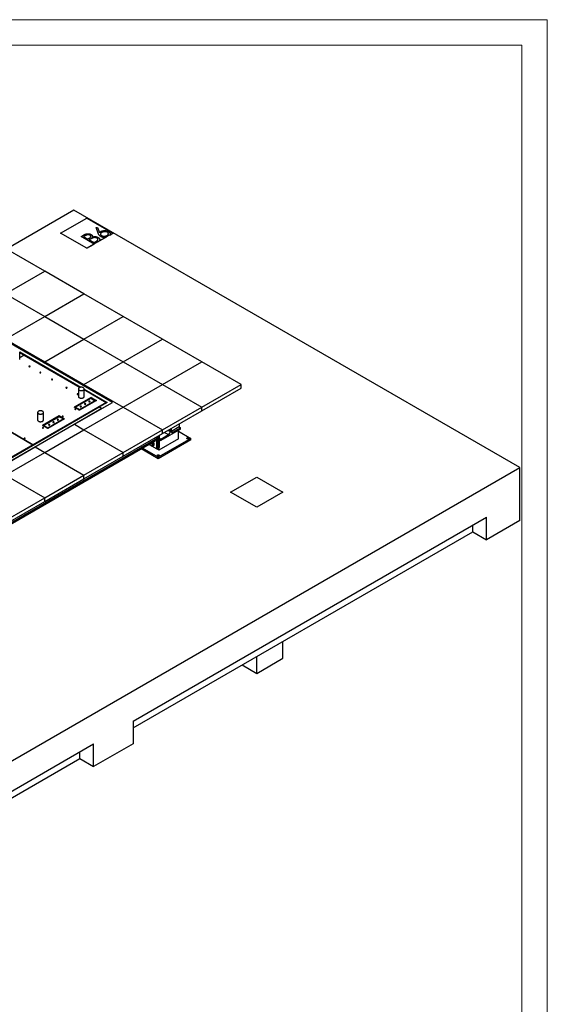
# Model space of a CAD drawing. Header units: millimetres. Extents: x 0 to 841, y 0 to 594.
# Tile 111 of 111: x 737 to 841, y 401 to 594. Entities that reach past the tile are written whole.
import ezdxf

# ---------------------------------------------------------------- set-up
doc = ezdxf.new("R2010")
doc.units = ezdxf.units.MM
doc.layers.add('TRAIT-FORT', color=4, linetype='Continuous', lineweight=25)

msp = doc.modelspace()

# ---------------------------------------------------------------- linework, layer by layer
at = {"color": 7, "linetype": 'Continuous', "lineweight": 18}
for p, q in [((841, 594), (0, 594)), ((841, 594), (841, 0)), ((836, 589), (5, 589)), ((836, 589), (836, 5))]:
    msp.add_line(p, q, dxfattribs=at)
at = {"layer": 'TRAIT-FORT', "color": 4, "linetype": 'Continuous', "lineweight": 25}
for p, q in [((747.996, 556.563), (734.762, 548.924)), ((835.634, 505.971), (747.996, 556.563)), ((745.398, 552.043), (750.54, 555.012)), ((750.54, 555.012), (755.683, 552.043)), ((750.54, 549.075), (745.398, 552.043)), ((749.419, 551.396), (749.921, 551.686)), ((749.432, 551.389), (749.921, 551.671)), ((750.227, 551.558), (749.914, 551.377)), ((749.921, 551.671), (749.921, 551.686)), ((755.683, 552.043), (750.54, 549.075)), ((751.375, 551.775), (751.375, 551.79)), ((752.353, 553.166), (752.671, 553.188)), ((752.759, 552.046), (752.353, 553.166)), ((752.359, 553.152), (752.671, 553.173)), ((752.671, 553.188), (753.03, 552.196)), ((752.671, 553.173), (752.671, 553.188)), ((752.671, 553.173), (753.03, 552.182)), ((753.03, 552.182), (753.03, 552.196)), ((753.246, 551.871), (753.246, 551.853)), ((753.272, 552.35), (753.272, 552.364)), ((753.459, 551.562), (753.459, 551.577)), ((754.529, 551.591), (754.529, 551.606)), ((754.777, 551.93), (754.777, 551.948)), ((754.796, 552.35), (754.796, 552.365)), ((755.042, 551.674), (755.683, 552.043)), ((751.991, 549.912), (749.419, 551.396)), ((749.914, 551.377), (750.738, 550.902)), ((749.914, 551.363), (749.914, 551.377)), ((749.914, 551.363), (750.738, 550.887)), ((750.54, 549.075), (751.991, 549.912)), ((750.738, 550.902), (750.893, 550.991)), ((750.738, 550.887), (750.893, 550.976)), ((750.738, 550.887), (750.738, 550.902)), ((750.893, 550.976), (750.893, 550.991)), ((751.155, 550.838), (751.002, 550.749)), ((751.002, 550.749), (751.958, 550.198)), ((751.002, 550.735), (751.002, 550.749)), ((751.002, 550.735), (751.958, 550.183)), ((751.318, 551.398), (751.318, 551.417)), ((751.625, 551.288), (751.625, 551.303)), ((751.958, 550.198), (752.286, 550.387)), ((751.958, 550.183), (752.286, 550.372)), ((751.958, 550.183), (751.958, 550.198)), ((752.286, 550.372), (752.286, 550.387)), ((752.686, 550.314), (754.394, 551.299)), ((752.719, 550.807), (752.719, 550.826)), ((752.777, 551.194), (752.777, 551.209)), ((742.274, 544.588), (734.56, 549.041)), ((734.56, 540.135), (742.274, 544.588)), ((749.987, 540.135), (742.274, 544.588)), ((755.575, 518.796), (714.576, 542.465)), ((734.56, 540.135), (742.273, 535.682)), ((742.273, 535.682), (749.987, 540.135)), ((757.701, 535.682), (749.987, 540.135)), ((734.56, 531.228), (742.273, 535.682)), ((742.273, 535.682), (749.987, 531.228)), ((749.987, 531.228), (757.701, 535.682)), ((765.415, 531.228), (757.701, 535.682)), ((742.013, 526.625), (734.299, 531.078)), ((734.56, 531.228), (742.274, 526.775)), ((742.274, 526.775), (749.987, 531.228)), ((749.987, 531.228), (757.701, 526.775)), ((757.701, 526.775), (765.415, 531.228)), ((773.129, 526.775), (765.415, 531.228)), ((737.358, 527.27), (737.358, 528.755)), ((737.358, 528.719), (749.399, 521.768)), ((737.358, 528.645), (749.292, 521.755)), ((737.358, 528.615), (738.244, 528.103)), ((737.358, 527.591), (738.244, 528.103)), ((738.244, 528.103), (737.358, 527.591)), ((738.244, 528.103), (749.253, 521.748)), ((738.244, 528.103), (738.244, 528.103)), ((742.013, 526.625), (742.274, 526.775)), ((749.727, 522.172), (742.013, 526.625)), ((742.274, 526.775), (749.987, 522.322)), ((749.987, 522.322), (757.701, 526.775)), ((757.701, 526.775), (765.415, 522.322)), ((765.415, 522.322), (773.129, 526.775)), ((780.843, 522.322), (773.129, 526.775)), ((748.88, 521.436), (748.88, 519.952)), ((749.727, 522.172), (749.987, 522.322)), ((755.575, 518.796), (749.727, 522.172)), ((749.987, 522.322), (757.701, 517.869)), ((750.035, 519.952), (750.035, 521.436)), ((750.035, 521.401), (754.546, 518.796)), ((750.035, 521.326), (754.482, 518.759)), ((750.035, 521.297), (754.366, 518.796)), ((757.701, 517.869), (765.415, 522.322)), ((765.415, 522.322), (773.129, 517.869)), ((773.129, 517.869), (780.843, 522.322)), ((773.129, 517.127), (780.843, 521.58)), ((780.843, 521.58), (780.843, 522.322)), ((754.366, 518.796), (739.968, 510.484)), ((739.968, 510.395), (754.366, 518.707)), ((751.4, 519.767), (748.067, 517.843)), ((748.121, 514.493), (755.575, 518.796)), ((751.4, 519.678), (748.145, 517.798)), ((751.308, 519.566), (748.326, 517.844)), ((752.428, 519.173), (749.096, 517.249)), ((749.097, 517.398), (752.08, 519.12)), ((749.097, 517.309), (752.08, 519.031)), ((750.166, 518.965), (750.217, 518.935)), ((750.32, 519.054), (750.371, 519.024)), ((750.808, 519.336), (750.86, 519.306)), ((750.892, 519.325), (750.84, 519.355)), ((750.976, 519.433), (751.027, 519.403)), ((751.24, 519.585), (751.291, 519.555)), ((752.08, 519.12), (751.308, 519.566)), ((751.4, 519.767), (752.428, 519.173)), ((751.4, 519.678), (751.4, 519.767)), ((752.351, 519.128), (751.4, 519.678)), ((751.667, 518.793), (751.667, 518.733)), ((751.692, 518.807), (751.692, 518.748)), ((751.876, 518.913), (751.927, 518.884)), ((752.08, 519.12), (752.08, 519.031)), ((752.08, 519.1), (752.191, 519.036)), ((754.546, 518.796), (753.004, 517.906)), ((753.518, 517.609), (755.575, 518.796)), ((754.129, 518.57), (754.142, 518.562)), ((754.161, 518.588), (754.174, 518.581)), ((754.366, 518.707), (754.366, 518.796)), ((754.366, 518.737), (754.405, 518.714)), ((724.719, 501.577), (752.991, 517.898)), ((753.505, 517.601), (725.233, 501.28)), ((740.88, 516.818), (740.88, 515.333)), ((742.034, 515.333), (742.034, 516.818)), ((749.096, 517.249), (748.067, 517.843)), ((748.326, 517.785), (748.224, 517.844)), ((748.326, 517.844), (749.097, 517.398)), ((748.326, 517.844), (748.326, 517.755)), ((748.326, 517.755), (749.097, 517.309)), ((748.381, 517.723), (748.328, 517.692)), ((748.359, 517.922), (748.41, 517.893)), ((748.36, 517.674), (748.413, 517.704)), ((748.391, 517.941), (748.442, 517.911)), ((748.848, 517.392), (748.901, 517.422)), ((749.003, 517.303), (749.056, 517.333)), ((749.097, 517.398), (749.097, 517.309)), ((749.987, 513.416), (757.701, 517.869)), ((751.667, 517.148), (751.667, 517.134)), ((751.692, 517.163), (751.692, 517.149)), ((751.923, 517.297), (751.936, 517.289)), ((752.991, 517.898), (753.505, 517.601)), ((753.004, 517.906), (753.518, 517.609)), ((753.004, 517.906), (753.004, 517.891)), ((753.3, 518.091), (753.313, 518.084)), ((753.563, 518.243), (753.576, 518.236)), ((757.701, 517.869), (765.415, 513.416)), ((765.415, 513.416), (773.129, 517.869)), ((765.415, 512.674), (773.129, 517.127)), ((773.129, 517.127), (773.129, 517.869)), ((745.101, 516.131), (741.86, 514.26)), ((745.101, 516.042), (741.937, 514.215)), ((745.101, 515.982), (742.118, 514.26)), ((742.863, 514.69), (742.812, 514.72)), ((742.895, 514.708), (742.844, 514.738)), ((746.13, 515.537), (742.889, 513.666)), ((742.89, 513.815), (745.873, 515.537)), ((742.89, 513.726), (745.873, 515.448)), ((746.13, 515.537), (745.101, 516.131)), ((745.101, 516.131), (745.101, 516.042)), ((746.053, 515.492), (745.101, 516.042)), ((745.873, 515.537), (745.101, 515.982)), ((745.285, 515.936), (745.233, 515.906)), ((745.265, 515.887), (745.317, 515.917)), ((745.754, 515.605), (745.805, 515.635)), ((745.873, 515.496), (745.96, 515.546)), ((745.873, 515.537), (745.873, 515.448)), ((735.605, 513), (739.966, 510.483)), ((739.968, 510.484), (735.608, 513.002)), ((740.407, 510.04), (748.121, 514.493)), ((742.889, 513.666), (741.86, 514.26)), ((742.118, 514.26), (742.118, 514.171)), ((742.118, 514.26), (742.89, 513.815)), ((742.118, 514.171), (742.89, 513.726)), ((742.173, 514.14), (742.121, 514.109)), ((742.153, 514.091), (742.205, 514.121)), ((742.22, 514.319), (742.169, 514.349)), ((742.274, 508.963), (749.987, 513.416)), ((742.374, 514.408), (742.323, 514.438)), ((742.641, 513.809), (742.694, 513.839)), ((742.796, 513.719), (742.848, 513.75)), ((742.89, 513.815), (742.89, 513.726)), ((748.121, 514.493), (749.987, 513.416)), ((749.987, 513.416), (757.701, 508.963)), ((757.701, 508.963), (765.415, 513.416)), ((768.948, 513.511), (765.091, 511.284)), ((765.415, 512.674), (765.415, 513.416)), ((765.821, 512.908), (766.598, 512.459)), ((766.515, 513.309), (766.945, 513.06)), ((766.945, 513.06), (766.945, 513.557)), ((767.093, 513.642), (767.093, 513.146)), ((767.183, 513.094), (767.093, 513.146)), ((767.093, 513.146), (767.183, 513.094)), ((767.093, 513.146), (767.44, 512.945)), ((768.691, 513.964), (767.183, 513.094)), ((767.44, 512.945), (768.948, 513.815)), ((768.562, 511.655), (768.562, 513.288)), ((768.562, 513.14), (771.005, 511.729)), ((768.691, 514.564), (768.691, 513.964)), ((768.691, 513.964), (768.948, 513.815)), ((768.948, 513.511), (768.948, 513.815)), ((723.179, 487.987), (764.062, 511.589)), ((723.179, 487.683), (764.062, 511.284)), ((757.701, 508.22), (765.415, 512.674)), ((763.31, 510.758), (763.268, 510.826)), ((763.639, 510.701), (763.473, 510.944)), ((764.062, 511.589), (763.799, 511.741)), ((764.062, 511.284), (764.062, 511.589)), ((764.32, 509.651), (764.32, 512.041)), ((764.577, 509.8), (764.577, 512.189)), ((771.005, 511.729), (764.577, 508.018)), ((771.005, 511.432), (764.577, 507.721)), ((768.562, 511.655), (764.705, 509.429)), ((764.834, 509.948), (764.834, 512.338)), ((764.834, 511.737), (765.091, 511.589)), ((764.834, 511.433), (765.091, 511.284)), ((765.091, 511.589), (766.598, 512.459)), ((765.091, 511.284), (765.091, 511.589)), ((771.005, 511.432), (771.005, 511.729)), ((739.966, 510.483), (727.176, 503.1)), ((727.176, 503.011), (739.966, 510.394)), ((732.693, 505.587), (740.407, 510.04)), ((734.56, 504.51), (742.274, 508.963)), ((738.81, 509.727), (738.81, 509.712)), ((739.966, 510.394), (739.966, 510.483)), ((739.968, 510.395), (739.966, 510.397)), ((739.968, 510.484), (739.968, 510.395)), ((740.407, 510.04), (742.274, 508.963)), ((742.274, 508.963), (749.988, 504.51)), ((749.988, 504.51), (757.701, 508.963)), ((757.701, 508.22), (757.701, 508.963)), ((764.577, 507.721), (761.234, 509.651)), ((764.577, 508.018), (761.491, 509.8)), ((762.776, 510.542), (763.042, 510.389)), ((763.248, 510.27), (764.32, 509.651)), ((763.599, 510.376), (763.406, 510.264)), ((763.639, 510.701), (763.446, 510.59)), ((763.599, 510.376), (763.639, 510.701)), ((763.618, 510.302), (763.669, 510.332)), ((764.577, 509.8), (764.32, 509.651)), ((764.442, 509.581), (764.442, 509.722)), ((764.705, 509.429), (764.442, 509.581)), ((764.577, 509.8), (764.834, 509.948)), ((764.705, 509.429), (764.705, 509.874)), ((749.988, 503.767), (757.701, 508.22)), ((764.577, 507.721), (764.577, 508.018)), ((674.285, 412.826), (835.634, 505.971)), ((835.634, 495.579), (835.634, 505.971)), ((734.56, 504.51), (742.274, 500.056)), ((742.274, 500.056), (749.988, 504.51)), ((742.274, 499.314), (749.988, 503.767)), ((749.988, 503.767), (749.988, 504.51)), ((778.767, 501.163), (783.909, 504.131)), ((783.909, 504.131), (789.052, 501.163)), ((783.909, 498.194), (778.767, 501.163)), ((789.052, 501.163), (783.909, 498.194)), ((734.56, 495.603), (742.274, 500.056)), ((734.56, 494.861), (742.274, 499.314)), ((742.274, 499.314), (742.274, 500.056)), ((759.645, 456.165), (829.07, 496.243)), ((829.07, 491.789), (829.07, 496.243)), ((835.634, 495.579), (829.07, 491.789)), ((826.361, 493.353), (826.361, 494.68)), ((759.645, 454.839), (826.361, 493.353)), ((826.361, 493.353), (829.07, 491.789)), ((789.052, 468.501), (789.052, 471.815)), ((783.909, 465.532), (783.909, 468.846)), ((783.909, 465.532), (789.052, 468.501)), ((781.039, 467.189), (783.909, 465.532)), ((759.645, 456.165), (759.645, 451.711)), ((682.455, 411.604), (751.88, 451.682)), ((759.645, 451.711), (751.88, 447.228)), ((751.88, 447.228), (751.88, 451.682)), ((749.171, 448.792), (749.171, 450.119)), ((682.454, 410.277), (749.171, 448.792)), ((749.171, 448.792), (751.88, 447.228))]:
    msp.add_line(p, q, dxfattribs=at)
at = {"layer": 'TRAIT-FORT', "color": 4, "linetype": 'Continuous', "lineweight": 25, "flags": 128}
for points in [[(737.356, 527.248), (737.358, 527.27)], [(739.209, 525.825), (739.23, 525.815), (739.255, 525.809), (739.282, 525.806), (739.31, 525.808), (739.335, 525.813), (739.358, 525.822), (739.376, 525.834), (739.388, 525.848), (739.394, 525.863), (739.393, 525.879), (739.386, 525.894), (739.372, 525.908), (739.353, 525.919), (739.329, 525.927), (739.303, 525.931), (739.275, 525.932), (739.249, 525.929), (739.224, 525.921), (739.204, 525.911), (739.189, 525.898), (739.179, 525.883), (739.177, 525.867), (739.181, 525.852), (739.192, 525.837), (739.209, 525.825)], [(739.34, 525.825), (739.34, 525.827), (739.335, 525.838), (739.324, 525.847), (739.309, 525.853), (739.291, 525.856), (739.272, 525.855), (739.255, 525.85), (739.241, 525.843), (739.233, 525.833), (739.232, 525.822), (739.236, 525.811), (739.247, 525.802)], [(741.33, 524.6), (741.351, 524.59), (741.377, 524.584), (741.404, 524.582), (741.431, 524.583), (741.457, 524.588), (741.479, 524.597), (741.497, 524.609), (741.51, 524.623), (741.516, 524.639), (741.515, 524.654), (741.507, 524.67), (741.493, 524.683), (741.474, 524.694), (741.45, 524.702), (741.424, 524.707), (741.397, 524.707), (741.37, 524.704), (741.346, 524.697), (741.325, 524.686), (741.31, 524.673), (741.301, 524.658), (741.298, 524.643), (741.302, 524.627), (741.313, 524.613), (741.33, 524.6)], [(741.462, 524.6), (741.461, 524.603), (741.457, 524.613), (741.446, 524.622), (741.43, 524.629), (741.412, 524.631), (741.393, 524.631), (741.376, 524.626), (741.362, 524.618), (741.354, 524.608), (741.353, 524.597), (741.358, 524.587), (741.369, 524.578)], [(743.644, 523.264), (743.666, 523.254), (743.691, 523.248), (743.718, 523.246), (743.745, 523.247), (743.771, 523.253), (743.794, 523.261), (743.811, 523.273), (743.824, 523.287), (743.83, 523.303), (743.829, 523.319), (743.821, 523.334), (743.807, 523.347), (743.788, 523.358), (743.765, 523.367), (743.738, 523.371), (743.711, 523.371), (743.684, 523.368), (743.66, 523.361), (743.64, 523.35), (743.624, 523.337), (743.615, 523.322), (743.612, 523.307), (743.617, 523.291), (743.627, 523.277), (743.644, 523.264)], [(743.776, 523.264), (743.776, 523.267), (743.771, 523.277), (743.76, 523.286), (743.744, 523.293), (743.726, 523.295), (743.707, 523.295), (743.69, 523.29), (743.677, 523.282), (743.669, 523.272), (743.667, 523.261), (743.672, 523.251), (743.683, 523.242)], [(746.473, 521.631), (746.494, 521.622), (746.519, 521.615), (746.546, 521.613), (746.574, 521.614), (746.599, 521.62), (746.622, 521.629), (746.64, 521.64), (746.652, 521.655), (746.658, 521.67), (746.657, 521.686), (746.65, 521.701), (746.636, 521.714), (746.617, 521.726), (746.593, 521.734), (746.567, 521.738), (746.539, 521.739), (746.513, 521.735), (746.488, 521.728), (746.468, 521.717), (746.453, 521.704), (746.443, 521.69), (746.441, 521.674), (746.445, 521.658), (746.456, 521.644), (746.473, 521.631)], [(746.604, 521.631), (746.604, 521.634), (746.599, 521.645), (746.588, 521.654), (746.573, 521.66), (746.555, 521.663), (746.536, 521.662), (746.518, 521.657), (746.505, 521.649), (746.497, 521.639), (746.495, 521.629), (746.5, 521.618), (746.511, 521.609)], [(746.604, 521.587), (746.604, 521.59), (746.599, 521.6), (746.588, 521.609), (746.573, 521.615), (746.555, 521.618), (746.536, 521.617), (746.518, 521.613), (746.505, 521.605), (746.497, 521.595), (746.495, 521.587)], [(749.866, 521.672), (749.82, 521.696), (749.77, 521.716), (749.717, 521.734), (749.661, 521.748), (749.602, 521.759), (749.542, 521.766), (749.481, 521.769), (749.419, 521.769), (749.358, 521.764), (749.298, 521.757), (749.24, 521.745), (749.185, 521.73), (749.132, 521.711), (749.083, 521.69), (749.039, 521.666), (748.999, 521.639), (748.964, 521.609), (748.935, 521.578), (748.912, 521.545), (748.895, 521.511), (748.884, 521.476), (748.88, 521.441), (748.883, 521.405), (748.892, 521.37), (748.907, 521.336), (748.929, 521.303), (748.956, 521.271), (748.99, 521.241), (749.028, 521.213), (749.072, 521.188), (749.119, 521.166), (749.171, 521.147), (749.226, 521.131), (749.284, 521.118), (749.343, 521.11), (749.404, 521.104), (749.465, 521.103), (749.527, 521.105), (749.587, 521.112), (749.646, 521.121), (749.703, 521.135), (749.757, 521.151), (749.808, 521.171), (749.855, 521.194), (749.897, 521.22), (749.934, 521.248), (749.966, 521.279), (749.992, 521.311), (750.012, 521.344), (750.026, 521.379), (750.033, 521.414), (750.034, 521.45), (750.029, 521.485), (750.017, 521.52), (749.998, 521.553), (749.973, 521.586), (749.943, 521.617), (749.907, 521.645), (749.866, 521.672)], [(748.658, 520.37), (748.68, 520.36), (748.705, 520.354), (748.732, 520.351), (748.759, 520.353), (748.785, 520.358), (748.808, 520.367), (748.825, 520.379), (748.838, 520.393), (748.844, 520.408), (748.843, 520.424), (748.835, 520.439), (748.821, 520.453), (748.802, 520.464), (748.779, 520.472), (748.752, 520.476), (748.725, 520.477), (748.698, 520.473), (748.674, 520.466), (748.654, 520.456), (748.638, 520.443), (748.629, 520.428), (748.626, 520.412), (748.631, 520.397), (748.641, 520.382), (748.658, 520.37)], [(748.79, 520.37), (748.79, 520.372), (748.785, 520.383), (748.774, 520.392), (748.758, 520.398), (748.74, 520.401), (748.721, 520.4), (748.704, 520.395), (748.691, 520.388), (748.683, 520.378), (748.681, 520.367), (748.686, 520.356), (748.697, 520.347)], [(748.88, 519.952), (748.883, 519.921), (748.892, 519.886), (748.907, 519.851), (748.929, 519.818), (748.956, 519.786), (748.99, 519.756), (749.028, 519.729), (749.072, 519.704), (749.119, 519.682), (749.171, 519.662), (749.226, 519.646), (749.284, 519.634), (749.343, 519.625), (749.404, 519.62), (749.465, 519.618), (749.527, 519.621), (749.587, 519.627), (749.646, 519.637), (749.703, 519.65), (749.757, 519.667), (749.808, 519.687), (749.855, 519.71), (749.897, 519.735), (749.934, 519.764), (749.966, 519.794), (749.992, 519.826), (750.012, 519.86), (750.026, 519.894), (750.033, 519.929), (750.035, 519.952)], [(750.293, 518.534), (750.27, 518.544), (750.245, 518.551), (750.217, 518.555), (750.188, 518.555), (750.161, 518.551), (750.135, 518.544), (750.113, 518.534), (750.095, 518.521), (750.083, 518.506), (750.076, 518.49), (750.076, 518.474), (750.083, 518.458), (750.095, 518.443), (750.113, 518.43), (750.135, 518.42), (750.161, 518.413), (750.188, 518.409), (750.217, 518.409), (750.245, 518.413), (750.27, 518.42), (750.293, 518.43), (750.31, 518.443), (750.323, 518.458), (750.329, 518.474), (750.329, 518.49), (750.323, 518.506), (750.31, 518.521), (750.293, 518.534)], [(751.141, 519.024), (751.119, 519.034), (751.093, 519.041), (751.066, 519.045), (751.037, 519.045), (751.009, 519.041), (750.984, 519.034), (750.961, 519.024), (750.944, 519.011), (750.931, 518.996), (750.925, 518.98), (750.925, 518.964), (750.931, 518.948), (750.944, 518.933), (750.961, 518.92), (750.984, 518.91), (751.009, 518.902), (751.037, 518.899), (751.066, 518.899), (751.093, 518.902), (751.119, 518.91), (751.141, 518.92), (751.159, 518.933), (751.171, 518.948), (751.178, 518.964), (751.178, 518.98), (751.171, 518.996), (751.159, 519.011), (751.141, 519.024)], [(741.865, 517.053), (741.819, 517.077), (741.77, 517.098), (741.716, 517.115), (741.66, 517.129), (741.601, 517.14), (741.541, 517.147), (741.48, 517.151), (741.419, 517.15), (741.358, 517.146), (741.298, 517.138), (741.24, 517.126), (741.184, 517.111), (741.132, 517.093), (741.083, 517.071), (741.038, 517.047), (740.998, 517.02), (740.964, 516.991), (740.935, 516.959), (740.911, 516.926), (740.894, 516.892), (740.884, 516.857), (740.88, 516.822), (740.882, 516.787), (740.891, 516.752), (740.907, 516.717), (740.928, 516.684), (740.956, 516.652), (740.989, 516.622), (741.028, 516.595), (741.071, 516.57), (741.119, 516.548), (741.171, 516.528), (741.225, 516.512), (741.283, 516.5), (741.343, 516.491), (741.403, 516.486), (741.465, 516.484), (741.526, 516.487), (741.586, 516.493), (741.646, 516.503), (741.703, 516.516), (741.757, 516.533), (741.807, 516.553), (741.854, 516.576), (741.897, 516.601), (741.934, 516.63), (741.966, 516.66), (741.992, 516.692), (742.012, 516.726), (742.026, 516.76), (742.033, 516.795), (742.034, 516.831), (742.028, 516.866), (742.016, 516.901), (741.997, 516.935), (741.973, 516.967), (741.942, 516.998), (741.906, 517.027), (741.865, 517.053)], [(748.208, 517.438), (748.23, 517.428), (748.255, 517.422), (748.282, 517.42), (748.309, 517.421), (748.335, 517.426), (748.357, 517.435), (748.376, 517.447), (748.388, 517.461), (748.394, 517.477), (748.393, 517.492), (748.385, 517.508), (748.372, 517.521), (748.352, 517.532), (748.329, 517.54), (748.302, 517.545), (748.275, 517.545), (748.248, 517.542), (748.224, 517.535), (748.203, 517.524), (748.188, 517.511), (748.179, 517.496), (748.176, 517.481), (748.181, 517.465), (748.191, 517.45), (748.208, 517.438)], [(748.34, 517.438), (748.34, 517.441), (748.335, 517.451), (748.324, 517.46), (748.308, 517.467), (748.29, 517.469), (748.271, 517.468), (748.254, 517.464), (748.241, 517.456), (748.233, 517.446), (748.231, 517.435), (748.236, 517.425), (748.247, 517.416)], [(748.34, 517.393), (748.34, 517.396), (748.335, 517.407), (748.324, 517.416), (748.308, 517.422), (748.29, 517.425), (748.271, 517.424), (748.254, 517.419), (748.241, 517.411), (748.233, 517.402), (748.231, 517.393)], [(749.444, 518.044), (749.422, 518.054), (749.396, 518.061), (749.368, 518.065), (749.34, 518.065), (749.312, 518.061), (749.287, 518.054), (749.264, 518.044), (749.247, 518.031), (749.234, 518.016), (749.228, 518), (749.228, 517.984), (749.234, 517.968), (749.246, 517.953), (749.264, 517.94), (749.286, 517.93), (749.312, 517.923), (749.34, 517.919), (749.369, 517.919), (749.396, 517.923), (749.422, 517.93), (749.444, 517.94), (749.462, 517.953), (749.474, 517.968), (749.481, 517.984), (749.481, 518), (749.474, 518.016), (749.462, 518.031), (749.444, 518.044)], [(740.88, 515.333), (740.882, 515.302), (740.891, 515.267), (740.907, 515.233), (740.928, 515.199), (740.956, 515.168), (740.989, 515.138), (741.028, 515.11), (741.071, 515.085), (741.119, 515.063), (741.171, 515.044), (741.225, 515.028), (741.283, 515.015), (741.343, 515.006), (741.403, 515.001), (741.465, 515), (741.526, 515.002), (741.586, 515.008), (741.646, 515.018), (741.703, 515.031), (741.757, 515.048), (741.807, 515.068), (741.854, 515.091), (741.897, 515.117), (741.934, 515.145), (741.966, 515.175), (741.992, 515.207), (742.012, 515.241), (742.026, 515.276), (742.033, 515.311), (742.034, 515.333)], [(744.085, 514.951), (744.063, 514.961), (744.037, 514.968), (744.01, 514.972), (743.981, 514.972), (743.954, 514.968), (743.928, 514.961), (743.905, 514.951), (743.888, 514.938), (743.875, 514.923), (743.869, 514.907), (743.869, 514.89), (743.875, 514.874), (743.888, 514.859), (743.905, 514.847), (743.928, 514.836), (743.953, 514.829), (743.981, 514.826), (744.01, 514.826), (744.037, 514.829), (744.063, 514.836), (744.086, 514.847), (744.103, 514.86), (744.116, 514.874), (744.122, 514.89), (744.122, 514.907), (744.116, 514.923), (744.103, 514.938), (744.085, 514.951)], [(744.934, 515.44), (744.912, 515.451), (744.886, 515.458), (744.858, 515.461), (744.83, 515.462), (744.802, 515.458), (744.776, 515.451), (744.754, 515.44), (744.736, 515.427), (744.724, 515.413), (744.717, 515.397), (744.718, 515.38), (744.724, 515.364), (744.736, 515.349), (744.754, 515.336), (744.776, 515.326), (744.802, 515.319), (744.83, 515.315), (744.858, 515.315), (744.886, 515.319), (744.912, 515.326), (744.934, 515.336), (744.952, 515.349), (744.964, 515.364), (744.971, 515.38), (744.971, 515.397), (744.964, 515.413), (744.952, 515.428), (744.934, 515.44)], [(745.701, 515.991), (745.723, 515.981), (745.748, 515.975), (745.775, 515.972), (745.802, 515.974), (745.828, 515.979), (745.85, 515.988), (745.869, 516), (745.881, 516.014), (745.887, 516.029), (745.886, 516.045), (745.878, 516.06), (745.865, 516.074), (745.845, 516.085), (745.822, 516.093), (745.795, 516.098), (745.768, 516.098), (745.741, 516.094), (745.717, 516.087), (745.696, 516.077), (745.681, 516.064), (745.672, 516.049), (745.669, 516.033), (745.673, 516.018), (745.684, 516.003), (745.701, 515.991)], [(745.833, 515.991), (745.833, 515.993), (745.828, 516.004), (745.817, 516.013), (745.801, 516.019), (745.783, 516.022), (745.764, 516.021), (745.747, 516.017), (745.734, 516.009), (745.726, 515.999), (745.724, 515.988), (745.729, 515.977), (745.74, 515.968)], [(745.833, 515.946), (745.833, 515.949), (745.828, 515.959), (745.817, 515.968), (745.801, 515.975), (745.783, 515.978), (745.764, 515.977), (745.747, 515.972), (745.734, 515.964), (745.726, 515.954), (745.724, 515.946)], [(741.844, 513.764), (741.866, 513.755), (741.891, 513.748), (741.918, 513.746), (741.945, 513.747), (741.971, 513.753), (741.993, 513.761), (742.012, 513.773), (742.024, 513.787), (742.03, 513.803), (742.029, 513.818), (742.021, 513.834), (742.008, 513.847), (741.988, 513.858), (741.965, 513.866), (741.938, 513.871), (741.911, 513.871), (741.884, 513.868), (741.86, 513.861), (741.839, 513.85), (741.824, 513.837), (741.815, 513.822), (741.812, 513.807), (741.817, 513.791), (741.827, 513.777), (741.844, 513.764)], [(741.972, 513.753), (741.974, 513.756), (741.976, 513.767), (741.971, 513.777), (741.96, 513.786), (741.944, 513.793), (741.926, 513.796), (741.907, 513.795), (741.89, 513.79), (741.877, 513.782), (741.869, 513.772), (741.867, 513.761), (741.87, 513.753)], [(743.237, 514.461), (743.215, 514.471), (743.189, 514.478), (743.161, 514.482), (743.133, 514.482), (743.105, 514.478), (743.079, 514.471), (743.057, 514.461), (743.039, 514.448), (743.027, 514.433), (743.02, 514.417), (743.021, 514.401), (743.027, 514.384), (743.039, 514.37), (743.057, 514.357), (743.079, 514.347), (743.105, 514.339), (743.133, 514.336), (743.161, 514.336), (743.189, 514.339), (743.215, 514.347), (743.237, 514.357), (743.255, 514.37), (743.267, 514.385), (743.273, 514.4), (743.273, 514.417), (743.267, 514.433), (743.255, 514.448), (743.237, 514.461)], [(767.093, 513.146), (767.096, 513.099), (767.103, 513.056), (767.116, 513.017), (767.133, 512.982), (767.155, 512.953), (767.18, 512.93), (767.21, 512.913), (767.243, 512.902), (767.279, 512.898), (767.317, 512.9), (767.357, 512.909), (767.398, 512.924), (767.44, 512.945)], [(738.243, 511.685), (738.265, 511.676), (738.29, 511.669), (738.317, 511.667), (738.344, 511.668), (738.37, 511.674), (738.392, 511.683), (738.411, 511.694), (738.423, 511.708), (738.429, 511.724), (738.428, 511.74), (738.42, 511.755), (738.407, 511.768), (738.387, 511.78), (738.364, 511.788), (738.337, 511.792), (738.31, 511.792), (738.283, 511.789), (738.259, 511.782), (738.238, 511.771), (738.223, 511.758), (738.214, 511.743), (738.211, 511.728), (738.215, 511.712), (738.226, 511.698), (738.243, 511.685)], [(738.375, 511.685), (738.375, 511.688), (738.37, 511.699), (738.359, 511.707), (738.343, 511.714), (738.325, 511.717), (738.306, 511.716), (738.289, 511.711), (738.276, 511.703), (738.268, 511.693), (738.266, 511.683), (738.271, 511.672), (738.282, 511.663)], [(738.375, 511.641), (738.375, 511.643), (738.37, 511.654), (738.359, 511.663), (738.343, 511.669), (738.325, 511.672), (738.306, 511.671), (738.289, 511.667), (738.276, 511.659), (738.268, 511.649), (738.266, 511.641)], [(763.26, 510.821), (763.281, 510.797), (763.31, 510.758)], [(763.451, 510.29), (763.461, 510.287), (763.5, 510.28), (763.536, 510.279), (763.57, 510.283), (763.602, 510.294), (763.631, 510.31), (763.656, 510.332), (763.678, 510.359), (763.695, 510.391), (763.708, 510.428), (763.717, 510.468), (763.721, 510.512), (763.721, 510.559), (763.716, 510.608), (763.706, 510.659), (763.692, 510.71), (763.674, 510.763), (763.652, 510.814), (763.626, 510.865), (763.597, 510.914), (763.565, 510.961), (763.545, 510.986)], [(763.669, 510.332), (763.682, 510.34), (763.708, 510.362), (763.729, 510.389), (763.747, 510.421), (763.76, 510.457), (763.769, 510.498), (763.773, 510.542), (763.772, 510.589), (763.767, 510.638), (763.758, 510.688), (763.744, 510.74), (763.726, 510.792), (763.704, 510.844), (763.678, 510.895), (763.648, 510.944), (763.616, 510.99), (763.597, 511.016)], [(770.234, 511.804), (770.26, 511.816), (770.291, 511.826), (770.323, 511.832), (770.358, 511.834), (770.392, 511.833), (770.426, 511.828), (770.457, 511.819), (770.484, 511.807), (770.508, 511.792), (770.526, 511.775), (770.538, 511.757), (770.543, 511.737), (770.543, 511.717), (770.535, 511.697), (770.522, 511.679), (770.502, 511.663), (770.478, 511.648), (770.449, 511.637), (770.417, 511.629), (770.384, 511.625), (770.349, 511.625), (770.315, 511.628), (770.283, 511.635), (770.253, 511.645), (770.227, 511.659), (770.207, 511.675), (770.192, 511.693), (770.183, 511.712), (770.18, 511.732), (770.184, 511.752), (770.195, 511.771), (770.212, 511.788), (770.234, 511.804)], [(763.251, 510.269), (763.218, 510.276), (763.184, 510.287), (763.15, 510.304), (763.115, 510.327), (763.081, 510.354), (763.049, 510.386), (763.018, 510.421), (762.989, 510.46)], [(763.411, 510.418), (763.404, 510.383), (763.393, 510.352), (763.378, 510.325), (763.359, 510.303), (763.336, 510.286), (763.31, 510.275), (763.281, 510.269), (763.251, 510.269)], [(764.448, 508.464), (764.475, 508.476), (764.505, 508.486), (764.538, 508.492), (764.572, 508.494), (764.607, 508.493), (764.64, 508.488), (764.671, 508.479), (764.699, 508.467), (764.722, 508.453), (764.74, 508.435), (764.752, 508.417), (764.758, 508.397), (764.757, 508.377), (764.75, 508.358), (764.736, 508.339), (764.717, 508.323), (764.693, 508.309), (764.664, 508.297), (764.632, 508.29), (764.598, 508.285), (764.564, 508.285), (764.53, 508.288), (764.497, 508.295), (764.468, 508.306), (764.442, 508.319), (764.421, 508.335), (764.406, 508.353), (764.397, 508.372), (764.395, 508.392), (764.399, 508.412), (764.41, 508.431), (764.426, 508.448), (764.448, 508.464)]]:
    msp.add_lwpolyline(points, dxfattribs=at)
at = {"layer": 'TRAIT-FORT', "color": 4, "linetype": 'Continuous', "lineweight": 25}
for centre, radius, start, end in [((739.286, 525.717), 0.0942, 74.29426, 105.70574), ((741.407, 524.498), 0.089, 73.35284, 106.64716), ((743.721, 523.157), 0.0942, 74.29426, 105.70574), ((748.735, 520.262), 0.0942, 74.29426, 105.70574), ((751.051, 518.772), 0.186, 56.94024, 123.05976), ((749.354, 517.792), 0.185, 56.92169, 123.07831), ((750.203, 518.282), 0.185, 56.92169, 123.07831), ((743.995, 514.699), 0.185, 56.92169, 123.07831), ((744.844, 515.189), 0.185, 56.92169, 123.07831), ((741.921, 513.662), 0.0894, 73.43365, 106.56635), ((743.147, 514.209), 0.185, 56.92169, 123.07831), ((766.194, 513.093), 0.752, 302.51966, 357.47976), ((763.506, 510.815), 0.627, 198.17322, 214.47431), ((762.886, 510.447), 0.526, 356.88547, 36.21246)]:
    msp.add_arc(centre, radius, start, end, dxfattribs=at)
for points, knots in [([(749.921, 551.686), (749.953, 551.704), (750.016, 551.74), (750.117, 551.791), (750.222, 551.837), (750.334, 551.88), (750.454, 551.913), (750.582, 551.935), (750.711, 551.946), (750.837, 551.942), (750.958, 551.93), (751.074, 551.908), (751.184, 551.877), (751.286, 551.838), (751.346, 551.806), (751.375, 551.79)], [0, 0, 0, 0, 0.08003424, 0.15999384, 0.23997863, 0.31995747, 0.39989147, 0.47992732, 0.5599168, 0.63322774, 0.70662219, 0.77991053, 0.85329872, 0.92668166, 1, 1, 1, 1]), ([(749.921, 551.671), (749.953, 551.689), (750.016, 551.725), (750.117, 551.776), (750.222, 551.822), (750.334, 551.865), (750.454, 551.898), (750.582, 551.92), (750.711, 551.931), (750.837, 551.928), (750.958, 551.915), (751.074, 551.893), (751.184, 551.862), (751.286, 551.823), (751.346, 551.791), (751.375, 551.775)], [0, 0, 0, 0, 0.08003424, 0.15999384, 0.23997863, 0.31995747, 0.39989147, 0.47992732, 0.5599168, 0.63322774, 0.70662219, 0.77991053, 0.85329872, 0.92668166, 1, 1, 1, 1]), ([(751.149, 551.654), (751.127, 551.666), (751.084, 551.689), (751.008, 551.715), (750.925, 551.734), (750.837, 551.742), (750.749, 551.741), (750.656, 551.729), (750.563, 551.707), (750.471, 551.676), (750.384, 551.641), (750.303, 551.601), (750.252, 551.572), (750.227, 551.558)], [0, 0, 0, 0, 0.0833504, 0.1664547, 0.2499706, 0.3330515, 0.4164653, 0.4998226, 0.599845, 0.6998017, 0.7999947, 0.8999595, 1, 1, 1, 1]), ([(750.893, 550.991), (750.919, 551.006), (750.971, 551.037), (751.045, 551.084), (751.118, 551.133), (751.183, 551.184), (751.243, 551.238), (751.287, 551.297), (751.314, 551.36), (751.321, 551.424), (751.31, 551.482), (751.284, 551.534), (751.25, 551.578), (751.206, 551.619), (751.168, 551.642), (751.149, 551.654)], [0, 0, 0, 0, 0.0833389, 0.166753, 0.2500545, 0.3333905, 0.4166667, 0.5000593, 0.5832473, 0.6664641, 0.7498252, 0.8123867, 0.8748724, 0.9372926, 1, 1, 1, 1]), ([(751.375, 551.79), (751.405, 551.772), (751.464, 551.735), (751.535, 551.673), (751.593, 551.606), (751.629, 551.54), (751.649, 551.477), (751.654, 551.418), (751.645, 551.36), (751.632, 551.322), (751.625, 551.303)], [0, 0, 0, 0, 0.1399024, 0.280037, 0.4199548, 0.5598892, 0.6701092, 0.7800682, 0.8901715, 1, 1, 1, 1]), ([(751.375, 551.775), (751.405, 551.757), (751.464, 551.721), (751.535, 551.658), (751.593, 551.591), (751.629, 551.525), (751.649, 551.465), (751.65, 551.428), (751.651, 551.411)], [0, 0, 0, 0, 0.1827665, 0.3658364, 0.5486232, 0.7314316, 0.8754214, 1, 1, 1, 1]), ([(753.219, 551.449), (753.182, 551.472), (753.11, 551.517), (753.022, 551.595), (752.947, 551.678), (752.876, 551.78), (752.813, 551.903), (752.777, 551.998), (752.759, 552.046)], [0, 0, 0, 0, 0.1400269, 0.2799999, 0.4199493, 0.5600265, 0.7798751, 1, 1, 1, 1]), ([(753.03, 552.196), (753.051, 552.213), (753.093, 552.246), (753.171, 552.303), (753.233, 552.341), (753.272, 552.364)], [0, 0, 0, 0, 0.2801021, 0.5599513, 1, 1, 1, 1]), ([(753.03, 552.182), (753.051, 552.198), (753.093, 552.231), (753.171, 552.288), (753.233, 552.326), (753.272, 552.35)], [0, 0, 0, 0, 0.2801021, 0.5599513, 1, 1, 1, 1]), ([(753.219, 551.449), (753.254, 551.43), (753.323, 551.393), (753.442, 551.346), (753.569, 551.309), (753.704, 551.281), (753.842, 551.262), (753.983, 551.255), (754.123, 551.258), (754.262, 551.273), (754.35, 551.29), (754.394, 551.299)], [0, 0, 0, 0, 0.1120064, 0.2241299, 0.3360342, 0.4480447, 0.560078, 0.6699868, 0.7800285, 0.8899745, 1, 1, 1, 1]), ([(753.487, 552.184), (753.462, 552.169), (753.411, 552.138), (753.349, 552.086), (753.297, 552.03), (753.263, 551.969), (753.246, 551.906), (753.245, 551.844), (753.259, 551.783), (753.287, 551.725), (753.331, 551.671), (753.388, 551.621), (753.435, 551.591), (753.459, 551.577)], [0, 0, 0, 0, 0.0933799, 0.1866437, 0.2799659, 0.373283, 0.466664, 0.5599469, 0.6481276, 0.7360995, 0.8240469, 0.9121098, 1, 1, 1, 1]), ([(753.248, 551.855), (753.247, 551.846), (753.246, 551.817), (753.26, 551.768), (753.287, 551.71), (753.331, 551.656), (753.388, 551.606), (753.435, 551.576), (753.459, 551.562)], [0, 0, 0, 0, 0.0823974, 0.2662726, 0.4497123, 0.6331011, 0.8167305, 1, 1, 1, 1]), ([(753.272, 552.364), (753.305, 552.382), (753.371, 552.418), (753.483, 552.463), (753.603, 552.5), (753.731, 552.527), (753.864, 552.544), (754, 552.551), (754.132, 552.549), (754.26, 552.539), (754.381, 552.52), (754.496, 552.492), (754.605, 552.457), (754.706, 552.414), (754.766, 552.381), (754.796, 552.365)], [0, 0, 0, 0, 0.0799706, 0.1600236, 0.2399494, 0.3199425, 0.3998944, 0.4798853, 0.5599878, 0.6333379, 0.7065956, 0.7799507, 0.8532069, 0.9265907, 1, 1, 1, 1]), ([(753.272, 552.35), (753.305, 552.367), (753.371, 552.403), (753.483, 552.448), (753.603, 552.485), (753.731, 552.512), (753.864, 552.529), (754, 552.536), (754.132, 552.534), (754.26, 552.524), (754.381, 552.505), (754.496, 552.477), (754.605, 552.442), (754.706, 552.4), (754.766, 552.367), (754.796, 552.35)], [0, 0, 0, 0, 0.0799706, 0.1600236, 0.2399494, 0.3199425, 0.3998944, 0.4798853, 0.5599878, 0.6333379, 0.7065956, 0.7799507, 0.8532069, 0.9265907, 1, 1, 1, 1]), ([(753.459, 551.577), (753.486, 551.562), (753.541, 551.533), (753.637, 551.5), (753.741, 551.476), (753.85, 551.464), (753.962, 551.461), (754.07, 551.467), (754.175, 551.48), (754.274, 551.501), (754.367, 551.529), (754.453, 551.564), (754.504, 551.592), (754.529, 551.606)], [0, 0, 0, 0, 0.0934676, 0.1867931, 0.2801677, 0.3734152, 0.4667, 0.5599838, 0.6479833, 0.7359797, 0.8240033, 0.9120256, 1, 1, 1, 1]), ([(753.459, 551.562), (753.486, 551.547), (753.541, 551.518), (753.637, 551.485), (753.741, 551.462), (753.85, 551.449), (753.962, 551.446), (754.07, 551.452), (754.175, 551.465), (754.274, 551.486), (754.367, 551.514), (754.453, 551.55), (754.504, 551.577), (754.529, 551.591)], [0, 0, 0, 0, 0.0934676, 0.1867931, 0.2801677, 0.3734152, 0.4667, 0.5599838, 0.6479833, 0.7359797, 0.8240033, 0.9120256, 1, 1, 1, 1]), ([(754.579, 552.224), (754.551, 552.238), (754.496, 552.268), (754.397, 552.302), (754.29, 552.324), (754.178, 552.335), (754.064, 552.337), (753.944, 552.329), (753.82, 552.311), (753.698, 552.279), (753.585, 552.237), (753.52, 552.202), (753.487, 552.184)], [0, 0, 0, 0, 0.0931643, 0.1865809, 0.2798903, 0.3731971, 0.4665696, 0.5599882, 0.6699353, 0.7798606, 0.8899045, 1, 1, 1, 1]), ([(754.529, 551.606), (754.554, 551.621), (754.605, 551.653), (754.669, 551.706), (754.718, 551.763), (754.755, 551.824), (754.773, 551.888), (754.78, 551.951), (754.77, 552.012), (754.747, 552.071), (754.706, 552.127), (754.651, 552.179), (754.603, 552.209), (754.579, 552.224)], [0, 0, 0, 0, 0.0933631, 0.1866946, 0.2800577, 0.373328, 0.46664, 0.5600319, 0.6480178, 0.7359032, 0.8239234, 0.9119336, 1, 1, 1, 1]), ([(754.529, 551.591), (754.554, 551.607), (754.605, 551.638), (754.669, 551.691), (754.718, 551.748), (754.754, 551.809), (754.773, 551.871), (754.775, 551.912), (754.776, 551.932)], [0, 0, 0, 0, 0.1690262, 0.337995, 0.5070212, 0.6758793, 0.844813, 1, 1, 1, 1]), ([(754.796, 552.365), (754.83, 552.345), (754.897, 552.304), (754.979, 552.234), (755.046, 552.159), (755.094, 552.08), (755.123, 551.998), (755.131, 551.915), (755.12, 551.832), (755.091, 551.751), (755.059, 551.7), (755.042, 551.674)], [0, 0, 0, 0, 0.11192, 0.2240123, 0.336018, 0.4479786, 0.559929, 0.6699489, 0.7799462, 0.8899141, 1, 1, 1, 1]), ([(754.796, 552.35), (754.83, 552.33), (754.897, 552.289), (754.979, 552.219), (755.046, 552.145), (755.093, 552.065), (755.123, 551.985), (755.126, 551.932), (755.127, 551.907)], [0, 0, 0, 0, 0.1693907, 0.3390421, 0.5085624, 0.6780145, 0.8474511, 1, 1, 1, 1]), ([(750.893, 550.976), (750.919, 550.992), (750.971, 551.022), (751.045, 551.069), (751.118, 551.118), (751.183, 551.169), (751.243, 551.223), (751.286, 551.283), (751.314, 551.342), (751.316, 551.382), (751.317, 551.4)], [0, 0, 0, 0, 0.1271769, 0.2544684, 0.3815882, 0.5087606, 0.6358419, 0.7631007, 0.8900471, 1, 1, 1, 1]), ([(751.666, 551.098), (751.631, 551.084), (751.562, 551.056), (751.465, 551.008), (751.327, 550.937), (751.226, 550.878), (751.155, 550.838)], [0, 0, 0, 0, 0.1866024, 0.3732314, 0.5598342, 1, 1, 1, 1]), ([(751.625, 551.303), (751.668, 551.313), (751.753, 551.335), (751.887, 551.361), (752.025, 551.375), (752.166, 551.377), (752.295, 551.366), (752.41, 551.346), (752.512, 551.321), (752.608, 551.29), (752.697, 551.252), (752.751, 551.223), (752.777, 551.209)], [0, 0, 0, 0, 0.112017, 0.2238972, 0.3359241, 0.4479871, 0.5597831, 0.6479085, 0.7359152, 0.8238633, 0.9118445, 1, 1, 1, 1]), ([(751.625, 551.288), (751.668, 551.299), (751.753, 551.32), (751.887, 551.346), (752.025, 551.361), (752.166, 551.362), (752.295, 551.351), (752.41, 551.331), (752.512, 551.306), (752.608, 551.275), (752.697, 551.238), (752.751, 551.208), (752.777, 551.194)], [0, 0, 0, 0, 0.112017, 0.2238972, 0.3359241, 0.4479871, 0.5597831, 0.6479085, 0.7359152, 0.8238633, 0.9118445, 1, 1, 1, 1]), ([(752.547, 551.076), (752.52, 551.089), (752.467, 551.117), (752.374, 551.149), (752.273, 551.169), (752.167, 551.179), (752.06, 551.179), (751.955, 551.17), (751.854, 551.153), (751.757, 551.128), (751.697, 551.108), (751.666, 551.098)], [0, 0, 0, 0, 0.1119168, 0.2238309, 0.3358173, 0.4477043, 0.5597491, 0.6697817, 0.7798865, 0.8898167, 1, 1, 1, 1]), ([(752.286, 550.387), (752.313, 550.403), (752.366, 550.435), (752.445, 550.483), (752.517, 550.534), (752.587, 550.587), (752.646, 550.644), (752.69, 550.705), (752.716, 550.77), (752.722, 550.837), (752.709, 550.897), (752.684, 550.951), (752.65, 550.996), (752.605, 551.039), (752.566, 551.063), (752.547, 551.076)], [0, 0, 0, 0, 0.0833656, 0.1666809, 0.2501227, 0.3333815, 0.4166918, 0.5000844, 0.5833327, 0.6666254, 0.7499603, 0.8126179, 0.8750931, 0.9375392, 1, 1, 1, 1]), ([(752.286, 550.372), (752.313, 550.388), (752.366, 550.42), (752.445, 550.468), (752.517, 550.519), (752.587, 550.572), (752.647, 550.629), (752.69, 550.691), (752.716, 550.751), (752.717, 550.791), (752.718, 550.809)], [0, 0, 0, 0, 0.1280877, 0.2560981, 0.3843029, 0.5122265, 0.6402292, 0.7683584, 0.8962659, 1, 1, 1, 1]), ([(752.777, 551.209), (752.809, 551.189), (752.873, 551.15), (752.95, 551.083), (753.01, 551.01), (753.051, 550.933), (753.071, 550.853), (753.075, 550.773), (753.06, 550.69), (753.021, 550.607), (752.963, 550.525), (752.884, 550.449), (752.792, 550.377), (752.722, 550.335), (752.686, 550.314)], [0, 0, 0, 0, 0.07986252, 0.15998322, 0.23998169, 0.32000553, 0.39999399, 0.47994474, 0.56005624, 0.64795066, 0.73595621, 0.82396523, 0.91199864, 1, 1, 1, 1]), ([(752.777, 551.194), (752.809, 551.174), (752.873, 551.135), (752.95, 551.068), (753.01, 550.995), (753.051, 550.918), (753.071, 550.846), (753.071, 550.8), (753.071, 550.781)], [0, 0, 0, 0, 0.1749925, 0.3505507, 0.5258411, 0.7011871, 0.8764556, 1, 1, 1, 1]), ([(762.9, 510.613), (762.91, 510.592), (762.937, 510.54), (762.969, 510.49), (762.989, 510.46)], [0, 0, 0, 0, 0.3952747, 1, 1, 1, 1]), ([(762.989, 510.46), (763.01, 510.431), (763.052, 510.372), (763.101, 510.319), (763.125, 510.292)], [0, 0, 0, 0, 0.4982619, 1, 1, 1, 1]), ([(763.125, 510.292), (763.144, 510.287), (763.182, 510.278), (763.228, 510.272), (763.251, 510.269)], [0, 0, 0, 0, 0.498643, 1, 1, 1, 1]), ([(763.251, 510.269), (763.275, 510.268), (763.323, 510.264), (763.378, 510.264), (763.406, 510.264)], [0, 0, 0, 0, 0.49775, 1, 1, 1, 1]), ([(763.446, 510.59), (763.421, 510.617), (763.373, 510.67), (763.331, 510.728), (763.31, 510.758)], [0, 0, 0, 0, 0.4981608, 1, 1, 1, 1]), ([(763.406, 510.264), (763.405, 510.289), (763.403, 510.338), (763.408, 510.391), (763.411, 510.418)], [0, 0, 0, 0, 0.4980945, 1, 1, 1, 1]), ([(763.411, 510.418), (763.415, 510.446), (763.423, 510.501), (763.438, 510.56), (763.446, 510.59)], [0, 0, 0, 0, 0.4978356, 1, 1, 1, 1])]:
    msp.add_open_spline(points, degree=3, knots=knots, dxfattribs=at)

doc.saveas('drawing.dxf')
